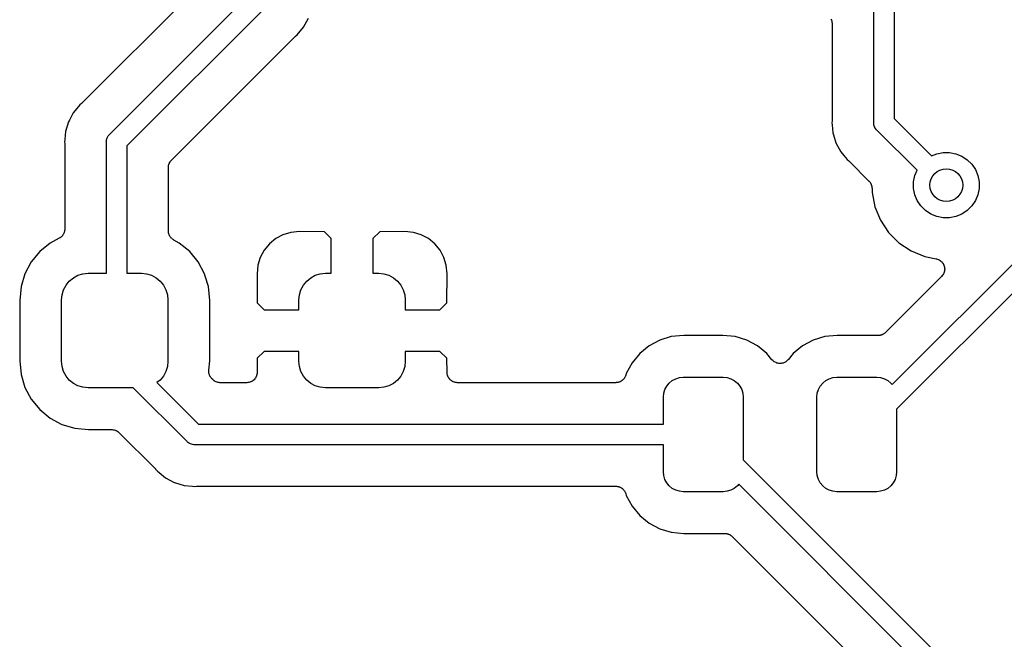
# Model space of a CAD drawing. Extents: x 0.71 to 5.18, y -2.29 to -0.62.
# Tile 6 of 29: x 1.23 to 1.71, y -1.7 to -1.4. Entities that reach past the tile are written whole.
import ezdxf

# ---------------------------------------------------------------- set-up
doc = ezdxf.new("R2010")
doc.units = 0
doc.header["$MEASUREMENT"] = 0
doc.layers.add('BLACK', color=7, linetype='CONTINUOUS')

msp = doc.modelspace()

# ---------------------------------------------------------------- linework, layer by layer
at = {"layer": 'BLACK', "linetype": 'CONTINUOUS'}
for p, q in [((1.32361, -1.38114), (1.26432, -1.44043)), ((1.64508, -1.44976), (1.64508, -1.38591)), ((1.65492, -1.38591), (1.65492, -1.44796)), ((1.2776, -1.45544), (1.34508, -1.38796)), ((1.35331, -1.39365), (1.28583, -1.46113)), ((1.37082, -1.40391), (1.37314, -1.39958)), ((1.62448, -1.40014), (1.6247, -1.40055)), ((1.6247, -1.40055), (1.62471, -1.40057)), ((1.62471, -1.40057), (1.62472, -1.40059)), ((1.62472, -1.40059), (1.62485, -1.40104)), ((1.62485, -1.40104), (1.62498, -1.40148)), ((1.62498, -1.40148), (1.62499, -1.40151)), ((1.62499, -1.40151), (1.62499, -1.40153)), ((1.62499, -1.40153), (1.62503, -1.40199)), ((1.36771, -1.40771), (1.37082, -1.40391)), ((1.62503, -1.40199), (1.62508, -1.40245)), ((1.62508, -1.40245), (1.62508, -1.44853)), ((1.30729, -1.46795), (1.36658, -1.40866)), ((1.36658, -1.40866), (1.36663, -1.40861)), ((1.36663, -1.40861), (1.3668, -1.40848)), ((1.3668, -1.40848), (1.36695, -1.40833)), ((1.36695, -1.40833), (1.36771, -1.40771)), ((1.26184, -1.44304), (1.26008, -1.44518)), ((1.2632, -1.44139), (1.26184, -1.44304)), ((1.26184, -1.44304), (1.26184, -1.44304)), ((1.26396, -1.44076), (1.2632, -1.44139)), ((1.26411, -1.44061), (1.26396, -1.44076)), ((1.26427, -1.44048), (1.26411, -1.44061)), ((1.26432, -1.44043), (1.26427, -1.44048)), ((1.25818, -1.44874), (1.25777, -1.44951)), ((1.26008, -1.44518), (1.25818, -1.44874)), ((1.25818, -1.44874), (1.25818, -1.44874)), ((1.62505, -1.44902), (1.62496, -1.45)), ((1.62508, -1.4486), (1.62505, -1.44881)), ((1.62505, -1.44881), (1.62505, -1.44902)), ((1.62508, -1.44853), (1.62508, -1.4486)), ((1.65492, -1.44796), (1.67287, -1.46591)), ((1.25777, -1.44951), (1.25634, -1.45421)), ((1.62496, -1.45), (1.62505, -1.45098)), ((1.62505, -1.45098), (1.62544, -1.45489)), ((1.64505, -1.45), (1.64508, -1.44976)), ((1.64508, -1.45024), (1.64505, -1.45)), ((1.64512, -1.45063), (1.64508, -1.45024)), ((1.64515, -1.45096), (1.64512, -1.45063)), ((1.64543, -1.45189), (1.64515, -1.45096)), ((1.64589, -1.45275), (1.64543, -1.45189)), ((1.64635, -1.45331), (1.64589, -1.45275)), ((1.6465, -1.4535), (1.64635, -1.45331)), ((1.64669, -1.45365), (1.6465, -1.4535)), ((1.66591, -1.47287), (1.64669, -1.45365)), ((1.25596, -1.45812), (1.25586, -1.45909)), ((1.25634, -1.45421), (1.25596, -1.45811)), ((1.25596, -1.45811), (1.25596, -1.45812)), ((1.27598, -1.45885), (1.27606, -1.45813)), ((1.27606, -1.45813), (1.27634, -1.4572)), ((1.27634, -1.4572), (1.27679, -1.45635)), ((1.27679, -1.45635), (1.27741, -1.4556)), ((1.27741, -1.4556), (1.2776, -1.45544)), ((1.62544, -1.45489), (1.62571, -1.45577)), ((1.62571, -1.45577), (1.62571, -1.45577)), ((1.62571, -1.45577), (1.62686, -1.45958)), ((1.25586, -1.45909), (1.25596, -1.46007)), ((1.25596, -1.46007), (1.25597, -1.46014)), ((1.25597, -1.46014), (1.25596, -1.46035)), ((1.25596, -1.46035), (1.25598, -1.46056)), ((1.25598, -1.46056), (1.25598, -1.50112)), ((1.27596, -1.45909), (1.27598, -1.45885)), ((1.27598, -1.45934), (1.27596, -1.45909)), ((1.27598, -1.45885), (1.27598, -1.45885)), ((1.27598, -1.52244), (1.27598, -1.45934)), ((1.28583, -1.46113), (1.28583, -1.52244)), ((1.62686, -1.45958), (1.62918, -1.46391)), ((1.307, -1.46831), (1.30729, -1.46795)), ((1.62918, -1.46391), (1.63071, -1.46578)), ((1.63071, -1.46578), (1.63229, -1.46771)), ((1.63229, -1.46771), (1.63305, -1.46833)), ((1.67287, -1.46591), (1.67541, -1.46486)), ((1.67541, -1.46486), (1.67845, -1.46425)), ((1.67845, -1.46425), (1.68155, -1.46425)), ((1.68155, -1.46425), (1.68459, -1.46486)), ((1.68459, -1.46486), (1.68746, -1.46604)), ((1.68746, -1.46604), (1.69004, -1.46777)), ((1.69004, -1.46777), (1.69223, -1.46996)), ((1.30583, -1.47142), (1.30588, -1.47096)), ((1.30583, -1.47147), (1.30583, -1.47142)), ((1.30583, -1.47149), (1.30583, -1.47147)), ((1.30583, -1.47147), (1.30583, -1.47147)), ((1.30583, -1.47147), (1.30583, -1.47147)), ((1.30583, -1.50209), (1.30583, -1.47149)), ((1.30588, -1.47096), (1.30593, -1.4705)), ((1.30593, -1.47047), (1.30594, -1.47045)), ((1.30593, -1.4705), (1.30593, -1.47047)), ((1.30594, -1.47045), (1.30608, -1.47001)), ((1.30608, -1.47001), (1.30621, -1.46957)), ((1.30621, -1.46957), (1.30622, -1.46954)), ((1.30622, -1.46954), (1.30623, -1.46952)), ((1.30623, -1.46952), (1.30646, -1.46911)), ((1.30646, -1.46911), (1.30667, -1.46871)), ((1.30667, -1.46871), (1.30669, -1.46869)), ((1.30669, -1.46869), (1.3067, -1.46866)), ((1.3067, -1.46866), (1.307, -1.46831)), ((1.63305, -1.46833), (1.63311, -1.46838)), ((1.63311, -1.46838), (1.63325, -1.46853)), ((1.63325, -1.46853), (1.63342, -1.46866)), ((1.63342, -1.46866), (1.64279, -1.47803)), ((1.69223, -1.46996), (1.69396, -1.47254)), ((1.69396, -1.47254), (1.69514, -1.47541)), ((1.66425, -1.47845), (1.66486, -1.47541)), ((1.66486, -1.47541), (1.66591, -1.47287)), ((1.69514, -1.47541), (1.69575, -1.47845)), ((1.64279, -1.47803), (1.6428, -1.47804)), ((1.6428, -1.47804), (1.6428, -1.47804)), ((1.6428, -1.47804), (1.6428, -1.47804)), ((1.6428, -1.47804), (1.64284, -1.47808)), ((1.64284, -1.47808), (1.64313, -1.47844)), ((1.64313, -1.47844), (1.64342, -1.4788)), ((1.64342, -1.4788), (1.64343, -1.47882)), ((1.64343, -1.47882), (1.64345, -1.47884)), ((1.64345, -1.47884), (1.64366, -1.47926)), ((1.64366, -1.47926), (1.64387, -1.47966)), ((1.64387, -1.47966), (1.64388, -1.47969)), ((1.64388, -1.47969), (1.64389, -1.47971)), ((1.64389, -1.47971), (1.64402, -1.48015)), ((1.64402, -1.48015), (1.64416, -1.4806)), ((1.64416, -1.4806), (1.64416, -1.48062)), ((1.64416, -1.48062), (1.64417, -1.48065)), ((1.64417, -1.48065), (1.64421, -1.48111)), ((1.64421, -1.48111), (1.64425, -1.48157)), ((1.64425, -1.48157), (1.64425, -1.48352)), ((1.66425, -1.48155), (1.66425, -1.47845)), ((1.66486, -1.48459), (1.66425, -1.48155)), ((1.69575, -1.48155), (1.69514, -1.48459)), ((1.69575, -1.47845), (1.69575, -1.48155)), ((1.64425, -1.48352), (1.64563, -1.49043)), ((1.65393, -1.57602), (1.74508, -1.48487)), ((1.66604, -1.48746), (1.66486, -1.48459)), ((1.69514, -1.48459), (1.69396, -1.48746)), ((1.64563, -1.49043), (1.64832, -1.49693)), ((1.75331, -1.49056), (1.6561, -1.58777)), ((1.66777, -1.49004), (1.66604, -1.48746)), ((1.66996, -1.49223), (1.66777, -1.49004)), ((1.69223, -1.49004), (1.69004, -1.49223)), ((1.69396, -1.48746), (1.69223, -1.49004)), ((1.67254, -1.49396), (1.66996, -1.49223)), ((1.67541, -1.49514), (1.67254, -1.49396)), ((1.67845, -1.49575), (1.67541, -1.49514)), ((1.68155, -1.49575), (1.67845, -1.49575)), ((1.68459, -1.49514), (1.68155, -1.49575)), ((1.68746, -1.49396), (1.68459, -1.49514)), ((1.69004, -1.49223), (1.68746, -1.49396)), ((1.25598, -1.50119), (1.25596, -1.50141)), ((1.25598, -1.50112), (1.25598, -1.50119)), ((1.64832, -1.49693), (1.65223, -1.50279)), ((1.25334, -1.50553), (1.24893, -1.50789)), ((1.25353, -1.50541), (1.25334, -1.50553)), ((1.25372, -1.5053), (1.25353, -1.50541)), ((1.25393, -1.50514), (1.25372, -1.5053)), ((1.25415, -1.50499), (1.25393, -1.50514)), ((1.25431, -1.50483), (1.25415, -1.50499)), ((1.25448, -1.50469), (1.25431, -1.50483)), ((1.25465, -1.50449), (1.25448, -1.50469)), ((1.25484, -1.5043), (1.25465, -1.50449)), ((1.25497, -1.50412), (1.25484, -1.5043)), ((1.25511, -1.50395), (1.25497, -1.50412)), ((1.25524, -1.50371), (1.25511, -1.50395)), ((1.25539, -1.50349), (1.25524, -1.50371)), ((1.25547, -1.50328), (1.25539, -1.50349)), ((1.25558, -1.50309), (1.25547, -1.50328)), ((1.25566, -1.50284), (1.25558, -1.50309)), ((1.25576, -1.50259), (1.25566, -1.50284)), ((1.25581, -1.50237), (1.25576, -1.50259)), ((1.25588, -1.50216), (1.25581, -1.50237)), ((1.2559, -1.50189), (1.25588, -1.50216)), ((1.25596, -1.50163), (1.2559, -1.50189)), ((1.25596, -1.50141), (1.25596, -1.50163)), ((1.30585, -1.50231), (1.30583, -1.50209)), ((1.30585, -1.50253), (1.30585, -1.50231)), ((1.3059, -1.50279), (1.30585, -1.50253)), ((1.30592, -1.50306), (1.3059, -1.50279)), ((1.30599, -1.50327), (1.30592, -1.50306)), ((1.30603, -1.50349), (1.30599, -1.50327)), ((1.30613, -1.50374), (1.30603, -1.50349)), ((1.3062, -1.50399), (1.30613, -1.50374)), ((1.30631, -1.50419), (1.3062, -1.50399)), ((1.30639, -1.5044), (1.30631, -1.50419)), ((1.30654, -1.50462), (1.30639, -1.5044)), ((1.30666, -1.50486), (1.30654, -1.50462)), ((1.3068, -1.50503), (1.30666, -1.50486)), ((1.30692, -1.50521), (1.3068, -1.50503)), ((1.30711, -1.5054), (1.30692, -1.50521)), ((1.30728, -1.50561), (1.30711, -1.5054)), ((1.30745, -1.50575), (1.30728, -1.50561)), ((1.3076, -1.50591), (1.30745, -1.50575)), ((1.30782, -1.50606), (1.3076, -1.50591)), ((1.35742, -1.50573), (1.35437, -1.50823)), ((1.36089, -1.50387), (1.35742, -1.50573)), ((1.36466, -1.50273), (1.36089, -1.50387)), ((1.36881, -1.50232), (1.36466, -1.50273)), ((1.38083, -1.50242), (1.36881, -1.50232)), ((1.38417, -1.50576), (1.38083, -1.50242)), ((1.38417, -1.52244), (1.38417, -1.50576)), ((1.40751, -1.50242), (1.40417, -1.50576)), ((1.40417, -1.50576), (1.40417, -1.52244)), ((1.41954, -1.50232), (1.40751, -1.50242)), ((1.42368, -1.50273), (1.41954, -1.50232)), ((1.42745, -1.50387), (1.42368, -1.50273)), ((1.43093, -1.50573), (1.42745, -1.50387)), ((1.43397, -1.50823), (1.43093, -1.50573)), ((1.65223, -1.50279), (1.65721, -1.50777)), ((1.24893, -1.50789), (1.24395, -1.51198)), ((1.30803, -1.50623), (1.30782, -1.50606)), ((1.30823, -1.50634), (1.30803, -1.50623)), ((1.30841, -1.50646), (1.30823, -1.50634)), ((1.30847, -1.5065), (1.30841, -1.50646)), ((1.31107, -1.50789), (1.30847, -1.5065)), ((1.31605, -1.51198), (1.31107, -1.50789)), ((1.35437, -1.50823), (1.35187, -1.51128)), ((1.43647, -1.51128), (1.43397, -1.50823)), ((1.65721, -1.50777), (1.66307, -1.51168)), ((1.24395, -1.51198), (1.23986, -1.51696)), ((1.32014, -1.51696), (1.31605, -1.51198)), ((1.35002, -1.51475), (1.34887, -1.51852)), ((1.35187, -1.51128), (1.35002, -1.51475)), ((1.43833, -1.51475), (1.43647, -1.51128)), ((1.43947, -1.51852), (1.43833, -1.51475)), ((1.66307, -1.51168), (1.66957, -1.51437)), ((1.66957, -1.51437), (1.67518, -1.51549)), ((1.23986, -1.51696), (1.23682, -1.52265)), ((1.32318, -1.52265), (1.32014, -1.51696)), ((1.34887, -1.51852), (1.34846, -1.52267)), ((1.43988, -1.52267), (1.43947, -1.51852)), ((1.67518, -1.51549), (1.67522, -1.5155)), ((1.67522, -1.5155), (1.67522, -1.5155)), ((1.67522, -1.5155), (1.67522, -1.5155)), ((1.67522, -1.5155), (1.67525, -1.5155)), ((1.67525, -1.5155), (1.6757, -1.51565)), ((1.6757, -1.51565), (1.67616, -1.51579)), ((1.67616, -1.51579), (1.67616, -1.5158)), ((1.67616, -1.5158), (1.67618, -1.5158)), ((1.67618, -1.5158), (1.67659, -1.51603)), ((1.67659, -1.51603), (1.67701, -1.51626)), ((1.67701, -1.51626), (1.67702, -1.51626)), ((1.67702, -1.51626), (1.67703, -1.51627)), ((1.67703, -1.51627), (1.6774, -1.51658)), ((1.6774, -1.51658), (1.67776, -1.51688)), ((1.67776, -1.51688), (1.67777, -1.51689)), ((1.67777, -1.51689), (1.67778, -1.5169)), ((1.67778, -1.5169), (1.67807, -1.51726)), ((1.67807, -1.51726), (1.67838, -1.51764)), ((1.67838, -1.51764), (1.67838, -1.51765)), ((1.67838, -1.51765), (1.67839, -1.51766)), ((1.67839, -1.51766), (1.67861, -1.51808)), ((1.67861, -1.51808), (1.67883, -1.5185)), ((1.67883, -1.5185), (1.67883, -1.51851)), ((1.67883, -1.51851), (1.67884, -1.51852)), ((1.67884, -1.51852), (1.67897, -1.51899)), ((1.67897, -1.51899), (1.67911, -1.51944)), ((1.67911, -1.51944), (1.67911, -1.51945)), ((1.67911, -1.51945), (1.67911, -1.51946)), ((1.67911, -1.51946), (1.67916, -1.51993)), ((1.67916, -1.51993), (1.6792, -1.52041)), ((1.23682, -1.52265), (1.23494, -1.52882)), ((1.25816, -1.52619), (1.2601, -1.5246)), ((1.2601, -1.5246), (1.26231, -1.52341)), ((1.26231, -1.52341), (1.26471, -1.52269)), ((1.26471, -1.52269), (1.2672, -1.52244)), ((1.2672, -1.52244), (1.27598, -1.52244)), ((1.28583, -1.52244), (1.2928, -1.52244)), ((1.2928, -1.52244), (1.29529, -1.52269)), ((1.29529, -1.52269), (1.29769, -1.52341)), ((1.29769, -1.52341), (1.2999, -1.5246)), ((1.2999, -1.5246), (1.30184, -1.52619)), ((1.32356, -1.52389), (1.32318, -1.52265)), ((1.32506, -1.52882), (1.32356, -1.52389)), ((1.32356, -1.52389), (1.32356, -1.52389)), ((1.34846, -1.52267), (1.34857, -1.53666)), ((1.37233, -1.52619), (1.37427, -1.5246)), ((1.37427, -1.5246), (1.37648, -1.52341)), ((1.37648, -1.52341), (1.37888, -1.52269)), ((1.37888, -1.52269), (1.38138, -1.52244)), ((1.38138, -1.52244), (1.38417, -1.52244)), ((1.40417, -1.52244), (1.40697, -1.52244)), ((1.40697, -1.52244), (1.40946, -1.52269)), ((1.40946, -1.52269), (1.41187, -1.52341)), ((1.41187, -1.52341), (1.41408, -1.5246)), ((1.41408, -1.5246), (1.41602, -1.52619)), ((1.43978, -1.53666), (1.43988, -1.52267)), ((1.67774, -1.52393), (1.65074, -1.55092)), ((1.67804, -1.52356), (1.67774, -1.52393)), ((1.67834, -1.52319), (1.67804, -1.52356)), ((1.67835, -1.52318), (1.67834, -1.52319)), ((1.67836, -1.52317), (1.67835, -1.52318)), ((1.67858, -1.52276), (1.67836, -1.52317)), ((1.67881, -1.52233), (1.67858, -1.52276)), ((1.67882, -1.52231), (1.67881, -1.52232)), ((1.67881, -1.52232), (1.67881, -1.52233)), ((1.67896, -1.52186), (1.67882, -1.52231)), ((1.6791, -1.5214), (1.67896, -1.52186)), ((1.67915, -1.5209), (1.6791, -1.52138)), ((1.6791, -1.52138), (1.6791, -1.52139)), ((1.6791, -1.52139), (1.6791, -1.5214)), ((1.6792, -1.52043), (1.67915, -1.5209)), ((1.6792, -1.52041), (1.6792, -1.52042)), ((1.6792, -1.52042), (1.6792, -1.52043)), ((1.23494, -1.52882), (1.23429, -1.53548)), ((1.25538, -1.53034), (1.25657, -1.52813)), ((1.25657, -1.52813), (1.25816, -1.52619)), ((1.30184, -1.52619), (1.30343, -1.52813)), ((1.30343, -1.52813), (1.30462, -1.53034)), ((1.32571, -1.53548), (1.32506, -1.52882)), ((1.36956, -1.53034), (1.37074, -1.52813)), ((1.37074, -1.52813), (1.37233, -1.52619)), ((1.41602, -1.52619), (1.41761, -1.52813)), ((1.41761, -1.52813), (1.41879, -1.53034)), ((1.25441, -1.53524), (1.25466, -1.53274)), ((1.25466, -1.53274), (1.25538, -1.53034)), ((1.30462, -1.53034), (1.30534, -1.53274)), ((1.30534, -1.53274), (1.30559, -1.53524)), ((1.36858, -1.53524), (1.36883, -1.53274)), ((1.36883, -1.53274), (1.36956, -1.53034)), ((1.41879, -1.53034), (1.41952, -1.53274)), ((1.41952, -1.53274), (1.41976, -1.53524)), ((1.23429, -1.53548), (1.23429, -1.56452)), ((1.25441, -1.56476), (1.25441, -1.53524)), ((1.30559, -1.53524), (1.30559, -1.56476)), ((1.32571, -1.56452), (1.32571, -1.53548)), ((1.34857, -1.53666), (1.3519, -1.54)), ((1.36858, -1.54), (1.36858, -1.53524)), ((1.41976, -1.53524), (1.41976, -1.54)), ((1.43644, -1.54), (1.43978, -1.53666)), ((1.3519, -1.54), (1.36858, -1.54)), ((1.41976, -1.54), (1.43644, -1.54)), ((1.5477, -1.55291), (1.54213, -1.5546)), ((1.55374, -1.55232), (1.5477, -1.55291)), ((1.57244, -1.55232), (1.55374, -1.55232)), ((1.57848, -1.55291), (1.57244, -1.55232)), ((1.58405, -1.5546), (1.57848, -1.55291)), ((1.62152, -1.55291), (1.61595, -1.5546)), ((1.62756, -1.55232), (1.62152, -1.55291)), ((1.64626, -1.55232), (1.62756, -1.55232)), ((1.64672, -1.55236), (1.64626, -1.55232)), ((1.64694, -1.55236), (1.64672, -1.55236)), ((1.64715, -1.55239), (1.64694, -1.55236)), ((1.64742, -1.55237), (1.64715, -1.55239)), ((1.64769, -1.55237), (1.64742, -1.55237)), ((1.64791, -1.55232), (1.64769, -1.55237)), ((1.64813, -1.5523), (1.64791, -1.55232)), ((1.64838, -1.55223), (1.64813, -1.5523)), ((1.64865, -1.55218), (1.64838, -1.55223)), ((1.64885, -1.55209), (1.64865, -1.55218)), ((1.64906, -1.55203), (1.64885, -1.55209)), ((1.6493, -1.55191), (1.64906, -1.55203)), ((1.64955, -1.5518), (1.6493, -1.55191)), ((1.64973, -1.55168), (1.64955, -1.5518)), ((1.64993, -1.55158), (1.64973, -1.55168)), ((1.65014, -1.55141), (1.64993, -1.55158)), ((1.65036, -1.55126), (1.65014, -1.55141)), ((1.65052, -1.55111), (1.65036, -1.55126)), ((1.65069, -1.55097), (1.65052, -1.55111)), ((1.65074, -1.55092), (1.65069, -1.55097)), ((1.537, -1.55735), (1.5325, -1.56104)), ((1.54213, -1.5546), (1.537, -1.55735)), ((1.58918, -1.55735), (1.58405, -1.5546)), ((1.59368, -1.56104), (1.58918, -1.55735)), ((1.61082, -1.55735), (1.60632, -1.56104)), ((1.61595, -1.5546), (1.61082, -1.55735)), ((1.3519, -1.56), (1.34857, -1.56334)), ((1.36858, -1.56), (1.3519, -1.56)), ((1.36858, -1.56476), (1.36858, -1.56)), ((1.43644, -1.56), (1.41976, -1.56)), ((1.41976, -1.56), (1.41976, -1.56476)), ((1.43978, -1.56334), (1.43644, -1.56)), ((1.5325, -1.56104), (1.52881, -1.56554)), ((1.59613, -1.56403), (1.59368, -1.56104)), ((1.60632, -1.56104), (1.60387, -1.56403)), ((1.23429, -1.56452), (1.23494, -1.57118)), ((1.25466, -1.56726), (1.25441, -1.56476)), ((1.25538, -1.56966), (1.25466, -1.56726)), ((1.30534, -1.56726), (1.30462, -1.56966)), ((1.30559, -1.56476), (1.30534, -1.56726)), ((1.32526, -1.56912), (1.32571, -1.56452)), ((1.34857, -1.56334), (1.34852, -1.57012)), ((1.36883, -1.56726), (1.36858, -1.56476)), ((1.36956, -1.56966), (1.36883, -1.56726)), ((1.41952, -1.56726), (1.41879, -1.56966)), ((1.41976, -1.56476), (1.41952, -1.56726)), ((1.43983, -1.57012), (1.43978, -1.56334)), ((1.52881, -1.56554), (1.52606, -1.57067)), ((1.59647, -1.56436), (1.59613, -1.56403)), ((1.5968, -1.5647), (1.59647, -1.56436)), ((1.59681, -1.56471), (1.5968, -1.5647)), ((1.59682, -1.56472), (1.59681, -1.56471)), ((1.59722, -1.56498), (1.59682, -1.56472)), ((1.59761, -1.56525), (1.59722, -1.56498)), ((1.59762, -1.56525), (1.59761, -1.56525)), ((1.59764, -1.56526), (1.59762, -1.56525)), ((1.59807, -1.56544), (1.59764, -1.56526)), ((1.59851, -1.56563), (1.59807, -1.56544)), ((1.59852, -1.56563), (1.59851, -1.56563)), ((1.59854, -1.56564), (1.59852, -1.56563)), ((1.599, -1.56573), (1.59854, -1.56564)), ((1.59946, -1.56583), (1.599, -1.56573)), ((1.59948, -1.56583), (1.59946, -1.56583)), ((1.59949, -1.56583), (1.59948, -1.56583)), ((1.59996, -1.56583), (1.59949, -1.56583)), ((1.60044, -1.56584), (1.59996, -1.56583)), ((1.60045, -1.56583), (1.60044, -1.56584)), ((1.60047, -1.56583), (1.60045, -1.56583)), ((1.60093, -1.56574), (1.60047, -1.56583)), ((1.6014, -1.56566), (1.60093, -1.56574)), ((1.60141, -1.56565), (1.6014, -1.56566)), ((1.60143, -1.56565), (1.60141, -1.56565)), ((1.60187, -1.56547), (1.60143, -1.56565)), ((1.6023, -1.56529), (1.60187, -1.56547)), ((1.60232, -1.56529), (1.6023, -1.56529)), ((1.60233, -1.56528), (1.60232, -1.56529)), ((1.60272, -1.56502), (1.60233, -1.56528)), ((1.60312, -1.56476), (1.60272, -1.56502)), ((1.60313, -1.56475), (1.60312, -1.56476)), ((1.60314, -1.56474), (1.60313, -1.56475)), ((1.60348, -1.56441), (1.60314, -1.56474)), ((1.60382, -1.56408), (1.60348, -1.56441)), ((1.60384, -1.56406), (1.60382, -1.56408)), ((1.60387, -1.56403), (1.60384, -1.56406)), ((1.60384, -1.56406), (1.60384, -1.56406)), ((1.60384, -1.56406), (1.60384, -1.56406)), ((1.23494, -1.57118), (1.23682, -1.57735)), ((1.25657, -1.57187), (1.25538, -1.56966)), ((1.25816, -1.57381), (1.25657, -1.57187)), ((1.30343, -1.57187), (1.30184, -1.57381)), ((1.30462, -1.56966), (1.30343, -1.57187)), ((1.32523, -1.56956), (1.32526, -1.56934)), ((1.32526, -1.56983), (1.32523, -1.56956)), ((1.32526, -1.56934), (1.32526, -1.56912)), ((1.32526, -1.5701), (1.32526, -1.56983)), ((1.3253, -1.57031), (1.32526, -1.5701)), ((1.32532, -1.57053), (1.3253, -1.57031)), ((1.32539, -1.57079), (1.32532, -1.57053)), ((1.32545, -1.57105), (1.32539, -1.57079)), ((1.32553, -1.57126), (1.32545, -1.57105)), ((1.32559, -1.57147), (1.32553, -1.57126)), ((1.32572, -1.57171), (1.32559, -1.57147)), ((1.32582, -1.57196), (1.32572, -1.57171)), ((1.32594, -1.57214), (1.32582, -1.57196)), ((1.32604, -1.57234), (1.32594, -1.57214)), ((1.3481, -1.57208), (1.34788, -1.57248)), ((1.34811, -1.57205), (1.3481, -1.57208)), ((1.34813, -1.57202), (1.34811, -1.57205)), ((1.34826, -1.57158), (1.34813, -1.57202)), ((1.3484, -1.57115), (1.34826, -1.57158)), ((1.34842, -1.57108), (1.3484, -1.57112)), ((1.3484, -1.57112), (1.3484, -1.57115)), ((1.34846, -1.57064), (1.34842, -1.57108)), ((1.34852, -1.57019), (1.34846, -1.57064)), ((1.34852, -1.57012), (1.34852, -1.57019)), ((1.37074, -1.57187), (1.36956, -1.56966)), ((1.37233, -1.57381), (1.37074, -1.57187)), ((1.41761, -1.57187), (1.41602, -1.57381)), ((1.41879, -1.56966), (1.41761, -1.57187)), ((1.43988, -1.57057), (1.43983, -1.57012)), ((1.43992, -1.57102), (1.43988, -1.57057)), ((1.43993, -1.57105), (1.43992, -1.57102)), ((1.43993, -1.57109), (1.43993, -1.57105)), ((1.44007, -1.57152), (1.43993, -1.57109)), ((1.44019, -1.57195), (1.44007, -1.57152)), ((1.44021, -1.57198), (1.44019, -1.57195)), ((1.44022, -1.57202), (1.44021, -1.57198)), ((1.44044, -1.57242), (1.44022, -1.57202)), ((1.5255, -1.57225), (1.5254, -1.57249)), ((1.52563, -1.57202), (1.5255, -1.57225)), ((1.52569, -1.5718), (1.52563, -1.57202)), ((1.52578, -1.5716), (1.52569, -1.5718)), ((1.5258, -1.57153), (1.52578, -1.5716)), ((1.52606, -1.57067), (1.5258, -1.57153)), ((1.2601, -1.5754), (1.25816, -1.57381)), ((1.26231, -1.57659), (1.2601, -1.5754)), ((1.26471, -1.57731), (1.26231, -1.57659)), ((1.30184, -1.57381), (1.30032, -1.57506)), ((1.30032, -1.57506), (1.32035, -1.59508)), ((1.32621, -1.57255), (1.32604, -1.57234)), ((1.32636, -1.57277), (1.32621, -1.57255)), ((1.32651, -1.57293), (1.32636, -1.57277)), ((1.32665, -1.5731), (1.32651, -1.57293)), ((1.3267, -1.57315), (1.32665, -1.5731)), ((1.32717, -1.57361), (1.3267, -1.57315)), ((1.32752, -1.57391), (1.32717, -1.57361)), ((1.32788, -1.5742), (1.32752, -1.57391)), ((1.3279, -1.57422), (1.32788, -1.5742)), ((1.32792, -1.57423), (1.3279, -1.57422)), ((1.32833, -1.57445), (1.32792, -1.57423)), ((1.32873, -1.57467), (1.32833, -1.57445)), ((1.32876, -1.57468), (1.32873, -1.57467)), ((1.32878, -1.57469), (1.32876, -1.57468)), ((1.32922, -1.57483), (1.32878, -1.57469)), ((1.32966, -1.57497), (1.32922, -1.57483)), ((1.32969, -1.57497), (1.32966, -1.57497)), ((1.32971, -1.57498), (1.32969, -1.57497)), ((1.33017, -1.57503), (1.32971, -1.57498)), ((1.33063, -1.57508), (1.33017, -1.57503)), ((1.33068, -1.57508), (1.33063, -1.57508)), ((1.3307, -1.57508), (1.33068, -1.57508)), ((1.33068, -1.57508), (1.33068, -1.57508)), ((1.33068, -1.57508), (1.33068, -1.57508)), ((1.34352, -1.57508), (1.3307, -1.57508)), ((1.34397, -1.57503), (1.34352, -1.57508)), ((1.34442, -1.575), (1.34397, -1.57503)), ((1.34445, -1.57499), (1.34442, -1.575)), ((1.34449, -1.57498), (1.34445, -1.57499)), ((1.34492, -1.57485), (1.34449, -1.57498)), ((1.34536, -1.57473), (1.34492, -1.57485)), ((1.34539, -1.57471), (1.34536, -1.57473)), ((1.34542, -1.5747), (1.34539, -1.57471)), ((1.34582, -1.57449), (1.34542, -1.5747)), ((1.34622, -1.57428), (1.34582, -1.57449)), ((1.34625, -1.57426), (1.34622, -1.57428)), ((1.34628, -1.57424), (1.34625, -1.57426)), ((1.34663, -1.57396), (1.34628, -1.57424)), ((1.34699, -1.57368), (1.34663, -1.57396)), ((1.34701, -1.57365), (1.34699, -1.57368)), ((1.34704, -1.57363), (1.34701, -1.57365)), ((1.34733, -1.57328), (1.34704, -1.57363)), ((1.34762, -1.57293), (1.34733, -1.57328)), ((1.34764, -1.5729), (1.34762, -1.57293)), ((1.34766, -1.57287), (1.34764, -1.5729)), ((1.34788, -1.57248), (1.34766, -1.57287)), ((1.37427, -1.5754), (1.37233, -1.57381)), ((1.37648, -1.57659), (1.37427, -1.5754)), ((1.37888, -1.57731), (1.37648, -1.57659)), ((1.41187, -1.57659), (1.40946, -1.57731)), ((1.41408, -1.5754), (1.41187, -1.57659)), ((1.41602, -1.57381), (1.41408, -1.5754)), ((1.44065, -1.57282), (1.44044, -1.57242)), ((1.44067, -1.57284), (1.44065, -1.57282)), ((1.44069, -1.57288), (1.44067, -1.57284)), ((1.44097, -1.57322), (1.44069, -1.57288)), ((1.44126, -1.57358), (1.44097, -1.57322)), ((1.44128, -1.5736), (1.44126, -1.57358)), ((1.44131, -1.57363), (1.44128, -1.5736)), ((1.44166, -1.57391), (1.44131, -1.57363)), ((1.442, -1.5742), (1.44166, -1.57391)), ((1.44204, -1.57422), (1.442, -1.5742)), ((1.44206, -1.57424), (1.44204, -1.57422)), ((1.44246, -1.57446), (1.44206, -1.57424)), ((1.44286, -1.57467), (1.44246, -1.57446)), ((1.44289, -1.57469), (1.44286, -1.57467)), ((1.44293, -1.5747), (1.44289, -1.57469)), ((1.44336, -1.57483), (1.44293, -1.5747)), ((1.44379, -1.57497), (1.44336, -1.57483)), ((1.44383, -1.57497), (1.44379, -1.57497)), ((1.44386, -1.57498), (1.44383, -1.57497)), ((1.44431, -1.57503), (1.44386, -1.57498)), ((1.44476, -1.57508), (1.44431, -1.57503)), ((1.44483, -1.57508), (1.44476, -1.57508)), ((1.52102, -1.57508), (1.44483, -1.57508)), ((1.52124, -1.57506), (1.52102, -1.57508)), ((1.52146, -1.57506), (1.52124, -1.57506)), ((1.52172, -1.57501), (1.52146, -1.57506)), ((1.52199, -1.57498), (1.52172, -1.57501)), ((1.5222, -1.57492), (1.52199, -1.57498)), ((1.52242, -1.57488), (1.5222, -1.57492)), ((1.52267, -1.57478), (1.52242, -1.57488)), ((1.52292, -1.5747), (1.52267, -1.57478)), ((1.52312, -1.5746), (1.52292, -1.5747)), ((1.52333, -1.57451), (1.52312, -1.5746)), ((1.52355, -1.57437), (1.52333, -1.57451)), ((1.52378, -1.57424), (1.52355, -1.57437)), ((1.52396, -1.5741), (1.52378, -1.57424)), ((1.52414, -1.57398), (1.52396, -1.5741)), ((1.52433, -1.57379), (1.52414, -1.57398)), ((1.52454, -1.57363), (1.52433, -1.57379)), ((1.52468, -1.57345), (1.52454, -1.57363)), ((1.52484, -1.5733), (1.52468, -1.57345)), ((1.52499, -1.57308), (1.52484, -1.5733)), ((1.52516, -1.57287), (1.52499, -1.57308)), ((1.52527, -1.57268), (1.52516, -1.57287)), ((1.5254, -1.57249), (1.52527, -1.57268)), ((1.54463, -1.57837), (1.54551, -1.57671)), ((1.54551, -1.57671), (1.54671, -1.57525)), ((1.54671, -1.57525), (1.54816, -1.57406)), ((1.54816, -1.57406), (1.54982, -1.57317)), ((1.54982, -1.57317), (1.55162, -1.57263)), ((1.55162, -1.57263), (1.55349, -1.57244)), ((1.55349, -1.57244), (1.57269, -1.57244)), ((1.57269, -1.57244), (1.57456, -1.57263)), ((1.57456, -1.57263), (1.57636, -1.57317)), ((1.57636, -1.57317), (1.57802, -1.57406)), ((1.57802, -1.57406), (1.57947, -1.57525)), ((1.57947, -1.57525), (1.58067, -1.57671)), ((1.58067, -1.57671), (1.58155, -1.57837)), ((1.61845, -1.57837), (1.61933, -1.57671)), ((1.61933, -1.57671), (1.62053, -1.57525)), ((1.62053, -1.57525), (1.62198, -1.57406)), ((1.62198, -1.57406), (1.62364, -1.57317)), ((1.62364, -1.57317), (1.62544, -1.57263)), ((1.62544, -1.57263), (1.62731, -1.57244)), ((1.62731, -1.57244), (1.64651, -1.57244)), ((1.64651, -1.57244), (1.64838, -1.57263)), ((1.64838, -1.57263), (1.65018, -1.57317)), ((1.65018, -1.57317), (1.65184, -1.57406)), ((1.65184, -1.57406), (1.65329, -1.57525)), ((1.65329, -1.57525), (1.65393, -1.57602)), ((1.23682, -1.57735), (1.23986, -1.58304)), ((1.2672, -1.57756), (1.26471, -1.57731)), ((1.28891, -1.57756), (1.2672, -1.57756)), ((1.31466, -1.60331), (1.28891, -1.57756)), ((1.38138, -1.57756), (1.37888, -1.57731)), ((1.40697, -1.57756), (1.38138, -1.57756)), ((1.40946, -1.57731), (1.40697, -1.57756)), ((1.5439, -1.58204), (1.54408, -1.58017)), ((1.54408, -1.58017), (1.54463, -1.57837)), ((1.58155, -1.57837), (1.5821, -1.58017)), ((1.5821, -1.58017), (1.58228, -1.58204)), ((1.61772, -1.58204), (1.6179, -1.58017)), ((1.6179, -1.58017), (1.61845, -1.57837)), ((1.23986, -1.58304), (1.24395, -1.58802)), ((1.5439, -1.59508), (1.5439, -1.58204)), ((1.58228, -1.58204), (1.58228, -1.61223)), ((1.61772, -1.61796), (1.61772, -1.58204)), ((1.24395, -1.58802), (1.24893, -1.59211)), ((1.6561, -1.58777), (1.6561, -1.61796)), ((1.24893, -1.59211), (1.25462, -1.59515)), ((1.25462, -1.59515), (1.26079, -1.59702)), ((1.32035, -1.59508), (1.5439, -1.59508)), ((1.26079, -1.59702), (1.26745, -1.59768)), ((1.26745, -1.59768), (1.27867, -1.59768)), ((1.27867, -1.59768), (1.27869, -1.59768)), ((1.27869, -1.59768), (1.27869, -1.59768)), ((1.27869, -1.59768), (1.27869, -1.59768)), ((1.27869, -1.59768), (1.27874, -1.59768)), ((1.27874, -1.59768), (1.2792, -1.59773)), ((1.2792, -1.59773), (1.27966, -1.59778)), ((1.27966, -1.59778), (1.27969, -1.59779)), ((1.27969, -1.59779), (1.27971, -1.59779)), ((1.27971, -1.59779), (1.28015, -1.59793)), ((1.28015, -1.59793), (1.28059, -1.59806)), ((1.28059, -1.59806), (1.28062, -1.59808)), ((1.28062, -1.59808), (1.28064, -1.59808)), ((1.28064, -1.59808), (1.28105, -1.59831)), ((1.28105, -1.59831), (1.28145, -1.59853)), ((1.28145, -1.59853), (1.28147, -1.59854)), ((1.28147, -1.59854), (1.2815, -1.59855)), ((1.2815, -1.59855), (1.28185, -1.59885)), ((1.28185, -1.59885), (1.28221, -1.59914)), ((1.28221, -1.59914), (1.29965, -1.61658)), ((1.31481, -1.6035), (1.31466, -1.60331)), ((1.315, -1.60365), (1.31481, -1.6035)), ((1.31556, -1.60411), (1.315, -1.60365)), ((1.3164, -1.60456), (1.31556, -1.60411)), ((1.31641, -1.60457), (1.3164, -1.60456)), ((1.31734, -1.60485), (1.31641, -1.60457)), ((1.31807, -1.60492), (1.31734, -1.60485)), ((1.31831, -1.60495), (1.31807, -1.60492)), ((1.31807, -1.60492), (1.31807, -1.60492)), ((1.31855, -1.60492), (1.31831, -1.60495)), ((1.5439, -1.60492), (1.31855, -1.60492)), ((1.5439, -1.61796), (1.5439, -1.60492)), ((1.58228, -1.61223), (1.81513, -1.84508)), ((1.29965, -1.61658), (1.29969, -1.61663)), ((1.29969, -1.61663), (1.29983, -1.6168)), ((1.29983, -1.6168), (1.29998, -1.61695)), ((1.29998, -1.61695), (1.3006, -1.61771)), ((1.3006, -1.61771), (1.30136, -1.61833)), ((1.30136, -1.61833), (1.30439, -1.62082)), ((1.54408, -1.61983), (1.5439, -1.61796)), ((1.6179, -1.61983), (1.61772, -1.61796)), ((1.6561, -1.61796), (1.65592, -1.61983)), ((1.30439, -1.62082), (1.30865, -1.6231)), ((1.30865, -1.6231), (1.30866, -1.6231)), ((1.30866, -1.6231), (1.30872, -1.62314)), ((1.30872, -1.62314), (1.31342, -1.62456)), ((1.54463, -1.62163), (1.54408, -1.61983)), ((1.54551, -1.62329), (1.54463, -1.62163)), ((1.54671, -1.62475), (1.54551, -1.62329)), ((1.58011, -1.62398), (1.57947, -1.62475)), ((1.80944, -1.85331), (1.58011, -1.62398)), ((1.61845, -1.62163), (1.6179, -1.61983)), ((1.61933, -1.62329), (1.61845, -1.62163)), ((1.62053, -1.62475), (1.61933, -1.62329)), ((1.65449, -1.62329), (1.65329, -1.62475)), ((1.65537, -1.62163), (1.65449, -1.62329)), ((1.65592, -1.61983), (1.65537, -1.62163)), ((1.31342, -1.62456), (1.31733, -1.62495)), ((1.31733, -1.62495), (1.31733, -1.62495)), ((1.31733, -1.62495), (1.31831, -1.62504)), ((1.31831, -1.62504), (1.31929, -1.62495)), ((1.31929, -1.62495), (1.31936, -1.62494)), ((1.31936, -1.62494), (1.31957, -1.62494)), ((1.31957, -1.62494), (1.31978, -1.62492)), ((1.31978, -1.62492), (1.52102, -1.62492)), ((1.52102, -1.62492), (1.52109, -1.62492)), ((1.52109, -1.62492), (1.52131, -1.62495)), ((1.52131, -1.62495), (1.52153, -1.62495)), ((1.52153, -1.62495), (1.52179, -1.625)), ((1.52179, -1.625), (1.52206, -1.62503)), ((1.52206, -1.62503), (1.52227, -1.6251)), ((1.52227, -1.6251), (1.52249, -1.62514)), ((1.52249, -1.62514), (1.52273, -1.62525)), ((1.52273, -1.62525), (1.52299, -1.62533)), ((1.52299, -1.62533), (1.52318, -1.62543)), ((1.52318, -1.62543), (1.52339, -1.62552)), ((1.52339, -1.62552), (1.52361, -1.62567)), ((1.52361, -1.62567), (1.52384, -1.6258)), ((1.52384, -1.6258), (1.52401, -1.62594)), ((1.52401, -1.62594), (1.5242, -1.62606)), ((1.5242, -1.62606), (1.52439, -1.62625)), ((1.52439, -1.62625), (1.52459, -1.62642)), ((1.52459, -1.62642), (1.52473, -1.6266)), ((1.52473, -1.6266), (1.52489, -1.62676)), ((1.52489, -1.62676), (1.52503, -1.62698)), ((1.52503, -1.62698), (1.5252, -1.62718)), ((1.5252, -1.62718), (1.5253, -1.62738)), ((1.5253, -1.62738), (1.52543, -1.62757)), ((1.52543, -1.62757), (1.52553, -1.62781)), ((1.52553, -1.62781), (1.52565, -1.62805)), ((1.52565, -1.62805), (1.52572, -1.62826)), ((1.52572, -1.62826), (1.5258, -1.62847)), ((1.5258, -1.62847), (1.52606, -1.62933)), ((1.54816, -1.62594), (1.54671, -1.62475)), ((1.54982, -1.62683), (1.54816, -1.62594)), ((1.55162, -1.62737), (1.54982, -1.62683)), ((1.55349, -1.62756), (1.55162, -1.62737)), ((1.57269, -1.62756), (1.55349, -1.62756)), ((1.57456, -1.62737), (1.57269, -1.62756)), ((1.57636, -1.62683), (1.57456, -1.62737)), ((1.57802, -1.62594), (1.57636, -1.62683)), ((1.57947, -1.62475), (1.57802, -1.62594)), ((1.62198, -1.62594), (1.62053, -1.62475)), ((1.62364, -1.62683), (1.62198, -1.62594)), ((1.62544, -1.62737), (1.62364, -1.62683)), ((1.62731, -1.62756), (1.62544, -1.62737)), ((1.64651, -1.62756), (1.62731, -1.62756)), ((1.64838, -1.62737), (1.64651, -1.62756)), ((1.65018, -1.62683), (1.64838, -1.62737)), ((1.65184, -1.62594), (1.65018, -1.62683)), ((1.65329, -1.62475), (1.65184, -1.62594)), ((1.52606, -1.62933), (1.52881, -1.63446)), ((1.52881, -1.63446), (1.5325, -1.63896)), ((1.5325, -1.63896), (1.537, -1.64265)), ((1.537, -1.64265), (1.54213, -1.6454)), ((1.54213, -1.6454), (1.5477, -1.64709)), ((1.5477, -1.64709), (1.55374, -1.64768)), ((1.55374, -1.64768), (1.57244, -1.64768)), ((1.57244, -1.64768), (1.5729, -1.64764)), ((1.5729, -1.64764), (1.57297, -1.64763)), ((1.57297, -1.64763), (1.57319, -1.64763)), ((1.57319, -1.64763), (1.5734, -1.64761)), ((1.5734, -1.64761), (1.57367, -1.64764)), ((1.57367, -1.64764), (1.57394, -1.64764)), ((1.57394, -1.64764), (1.57416, -1.64769)), ((1.57416, -1.64769), (1.57437, -1.64771)), ((1.57437, -1.64771), (1.57463, -1.64779)), ((1.57463, -1.64779), (1.5749, -1.64784)), ((1.5749, -1.64784), (1.5751, -1.64793)), ((1.5751, -1.64793), (1.57531, -1.648)), ((1.57531, -1.648), (1.57555, -1.64812)), ((1.57555, -1.64812), (1.57579, -1.64823)), ((1.57579, -1.64823), (1.57597, -1.64835)), ((1.57597, -1.64835), (1.57617, -1.64846)), ((1.57617, -1.64846), (1.57638, -1.64863)), ((1.57638, -1.64863), (1.5766, -1.64878)), ((1.5766, -1.64878), (1.57675, -1.64894)), ((1.57675, -1.64894), (1.57692, -1.64908)), ((1.57692, -1.64908), (1.66432, -1.73648))]:
    msp.add_line(p, q, dxfattribs=at)
at = {"layer": 'BLACK'}
msp.add_circle((1.68, -1.48), 0.007874, dxfattribs=at)

doc.saveas('drawing.dxf')
